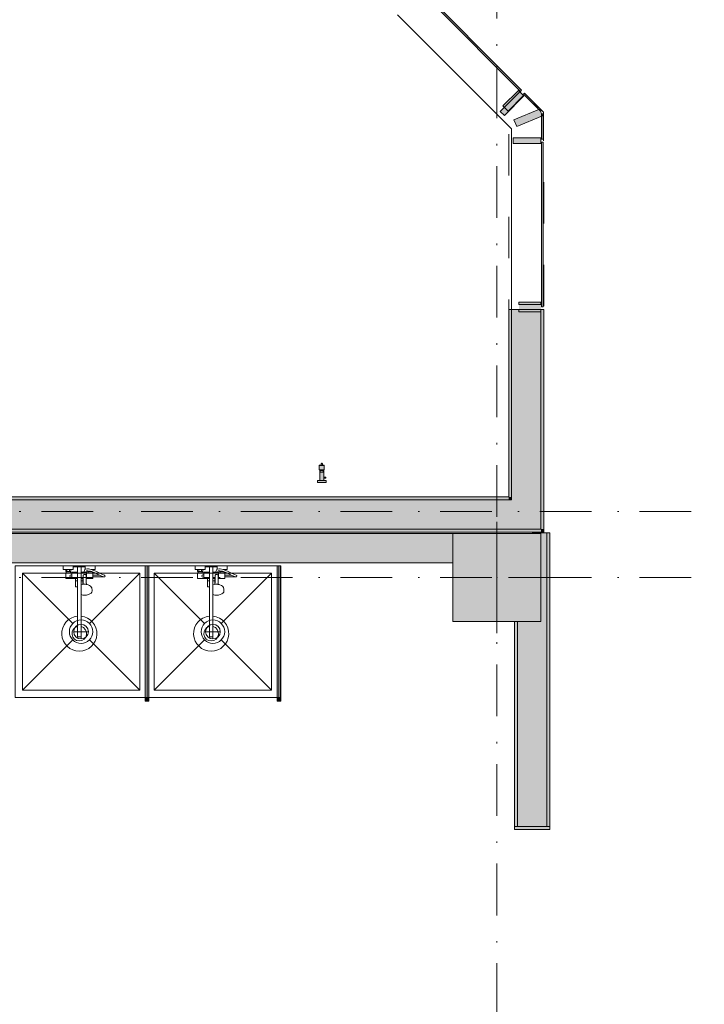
# Model space of a CAD drawing. Header units: millimetres. Extents: x 0 to 1184, y 0 to 836.
# Tile 51 of 61: x 859 to 906, y 420 to 488. Entities that reach past the tile are written whole.
import ezdxf
from ezdxf.xclip import XClip

# ---------------------------------------------------------------- set-up
doc = ezdxf.new("R2010")
doc.units = ezdxf.units.MM
doc.header["$MEASUREMENT"] = 0
doc.header["$XCLIPFRAME"] = 0
doc.linetypes.add('Штриховая', pattern=[5.644444, 2.822222, -2.822222])
doc.linetypes.add('Штрихпунктирная', pattern=[6.702778, 3.527778, -1.763889, 0, -1.411111])
for name, color, linetype in [('Интерьер - Оборудование', 7, 'Continuous'), ('Интерьер - Сантехника', 7, 'Continuous'), ('Конструктив - Колонны', 7, 'Continuous'), ('Конструктив - Навесные Стены', 7, 'Continuous'), ('Конструктив - Стены Блок 200 нов', 7, 'Continuous'), ('Конструктив - Стены Внутр сущ.', 7, 'Continuous'), ('Чертеж и Рисунок', 7, 'Continuous'), ('Элемент Модели - Зона', 7, 'Continuous'), ('Элемент Модели - Оси', 7, 'Continuous')]:
    doc.layers.add(name, color=color, linetype=linetype)

# ---------------------------------------------------------------- blocks, each defined once
blk = doc.blocks.new('Чертеж_4_4', base_point=(-278.479, 89.564))
at = {"layer": 'Интерьер - Оборудование', "linetype": 'Continuous', "lineweight": 0, "true_color": 0xe5e5e5}
blk.add_hatch(color=254, dxfattribs=at).paths.add_polyline_path([(879.74, 456.334), (879.842, 456.334), (879.842, 456.358), (879.842, 456.376), (879.842, 456.394), (879.842, 456.406), (879.74, 456.411), (879.74, 456.422), (879.706, 456.431), (879.706, 456.839), (879.708, 456.905), (879.726, 456.905), (879.738, 456.905), (879.738, 457.21), (879.734, 457.22), (879.723, 457.225), (879.711, 457.225), (879.697, 457.225), (879.678, 457.225), (879.654, 457.225), (879.627, 457.225), (879.619, 457.252), (879.619, 457.293), (879.614, 457.33), (879.602, 457.346), (879.594, 457.352), (879.584, 457.356), (879.574, 457.358), (879.545, 457.353), (879.529, 457.341), (879.523, 457.333), (879.519, 457.323), (879.517, 457.313), (879.517, 457.263), (879.517, 457.225), (879.482, 457.225), (879.458, 457.225), (879.439, 457.225), (879.425, 457.225), (879.413, 457.225), (879.403, 457.22), (879.398, 457.21), (879.398, 456.905), (879.41, 456.905), (879.426, 456.905), (879.428, 456.845), (879.431, 456.174), (879.363, 456.174), (879.315, 456.174), (879.283, 456.174), (879.269, 456.174), (879.269, 456.054), (879.283, 456.054), (879.315, 456.054), (879.363, 456.054), (879.423, 456.054), (879.493, 456.054), (879.568, 456.054), (879.643, 456.054), (879.713, 456.054), (879.773, 456.054), (879.821, 456.054), (879.853, 456.054), (879.867, 456.054), (879.867, 456.174), (879.853, 456.174), (879.821, 456.174), (879.773, 456.174), (879.713, 456.174), (879.706, 456.312), (879.74, 456.312)])
at = {"layer": 'Интерьер - Оборудование', "linetype": 'Continuous', "lineweight": 0, "true_color": 0x000000}
for points in [[(867.761, 450.364), (867.521, 450.364), (867.521, 441.364), (867.761, 441.364)], [(876.761, 450.364), (876.521, 450.364), (876.521, 441.364), (876.761, 441.364)], [(867.766, 441.114), (867.766, 441.364), (867.516, 441.364), (867.516, 441.114)], [(876.766, 441.114), (876.766, 441.364), (876.516, 441.364), (876.516, 441.114)]]:
    blk.add_hatch(color=18, dxfattribs=at).paths.add_polyline_path(points)
at = {"layer": 'Конструктив - Колонны', "linetype": 'Continuous', "lineweight": 0, "true_color": 0x000000}
blk.add_hatch(color=18, dxfattribs=at).paths.add_polyline_path([(888.521, 446.564), (894.521, 446.564), (894.521, 452.564), (888.521, 452.564)])
at = {"layer": 'Конструктив - Навесные Стены', "linetype": 'Continuous', "lineweight": 0, "true_color": 0x000000}
for points in [[(863.895, 512.246), (863.824, 512.175), (893.128, 482.749), (893.199, 482.82)], [(891.744, 481.373), (892.029, 481.092), (893.363, 482.446), (893.078, 482.727)], [(892.283, 481.403), (893.34, 482.466), (892.986, 482.819), (891.928, 481.755)], [(893.397, 482.623), (893.327, 482.552), (894.501, 481.395), (894.571, 481.466)], [(892.874, 480.343), (894.626, 481.076), (894.433, 481.538), (892.681, 480.804)], [(894.672, 481.225), (894.572, 481.225), (894.572, 479.486), (894.672, 479.486)], [(892.622, 479.186), (894.522, 479.186), (894.522, 479.586), (892.622, 479.586)], [(894.672, 479.286), (894.572, 479.286), (894.572, 468.044), (894.672, 468.044)], [(893.022, 468.364), (893.022, 467.864), (894.522, 467.864), (894.522, 468.364)], [(893.022, 468.194), (893.022, 467.694), (894.522, 467.694), (894.522, 468.194)]]:
    blk.add_hatch(color=18, dxfattribs=at).paths.add_polyline_path(points)
at = {"layer": 'Конструктив - Стены Блок 200 нов', "linetype": 'Continuous', "lineweight": 0, "true_color": 0x000000}
for points in [[(892.522, 455.064), (892.522, 467.864), (892.322, 467.864), (892.322, 455.064)], [(894.522, 454.864), (894.522, 467.864), (892.522, 467.864), (892.522, 454.864)], [(894.722, 467.864), (894.522, 467.864), (894.522, 452.864), (894.722, 452.864)], [(802.721, 454.864), (892.322, 454.864), (892.322, 455.064), (802.721, 455.064)], [(892.322, 455.064), (892.322, 454.864), (892.522, 454.864)], [(892.322, 455.064), (892.522, 454.864), (892.522, 455.064)], [(802.521, 452.864), (892.522, 452.864), (892.522, 454.864), (802.521, 454.864)], [(892.522, 454.864), (892.522, 452.864), (894.522, 452.864)], [(892.522, 454.864), (894.522, 452.864), (894.522, 454.864)], [(894.522, 452.864), (622.021, 452.864), (622.021, 452.664), (894.522, 452.664)], [(892.921, 452.568), (892.721, 452.564), (892.921, 452.564)], [(892.921, 452.564), (892.721, 452.564)], [(894.921, 452.61), (892.921, 452.568), (894.521, 452.564), (894.521, 446.564), (892.921, 446.564), (892.921, 432.564), (894.921, 432.564)], [(894.522, 452.864), (894.522, 452.664), (894.722, 452.664)], [(894.722, 452.864), (894.522, 452.864), (894.722, 452.664)], [(895.121, 452.614), (894.921, 452.61), (894.921, 432.564), (895.121, 432.564)], [(892.921, 446.564), (892.721, 446.564), (892.721, 432.564), (892.921, 432.564)], [(892.721, 432.564), (892.721, 432.364), (895.121, 432.364), (895.121, 432.564), (892.921, 432.564)], [(892.921, 432.314), (894.921, 432.314), (894.921, 432.364), (892.921, 432.364)]]:
    blk.add_hatch(color=18, dxfattribs=at).paths.add_polyline_path(points)
at = {"layer": 'Конструктив - Стены Внутр сущ.', "linetype": 'Continuous', "lineweight": 0, "true_color": 0x000000}
blk.add_hatch(color=18, dxfattribs=at).paths.add_polyline_path([(804.521, 452.564), (804.521, 450.564), (888.521, 450.564), (888.521, 452.564)])
at = {"layer": 'Интерьер - Оборудование', "color": 7, "linetype": 'Continuous', "lineweight": 15}
for p, q in [((879.738, 457.21), (879.398, 457.21)), ((879.619, 457.225), (879.517, 457.225)), ((879.708, 456.905), (879.428, 456.905)), ((879.468, 456.823), (879.468, 456.748)), ((879.483, 456.745), (879.653, 456.745)), ((879.668, 456.748), (879.668, 456.823)), ((879.706, 456.312), (879.706, 456.431)), ((879.74, 456.334), (879.74, 456.411)), ((879.706, 456.174), (879.431, 456.174)), ((867.516, 441.364), (867.516, 450.364)), ((867.516, 450.364), (867.521, 450.364)), ((867.766, 450.364), (867.761, 450.364)), ((867.766, 441.364), (867.766, 450.364)), ((876.516, 441.364), (876.516, 450.364)), ((876.516, 450.364), (876.521, 450.364)), ((876.766, 450.364), (876.761, 450.364)), ((876.766, 441.364), (876.766, 450.364)), ((862.091, 450.104), (862.451, 450.104)), ((862.131, 449.964), (862.411, 449.964)), ((862.131, 449.884), (862.411, 449.884)), ((862.181, 450.104), (862.181, 449.964)), ((862.361, 450.104), (862.361, 449.964)), ((862.521, 449.884), (862.521, 449.564)), ((862.901, 450.284), (863.141, 450.284)), ((862.901, 449.924), (862.901, 448.914)), ((863.141, 448.394), (863.141, 449.924)), ((863.286, 449.273), (863.291, 449.696)), ((863.291, 449.696), (863.294, 449.712)), ((863.294, 449.712), (863.301, 449.728)), ((863.301, 449.728), (863.312, 449.741)), ((863.312, 449.741), (863.326, 449.751)), ((863.326, 449.751), (863.341, 449.756)), ((863.466, 449.924), (863.327, 449.924)), ((863.365, 449.768), (863.341, 449.756)), ((863.341, 449.756), (863.343, 449.757)), ((863.341, 449.756), (863.341, 449.756)), ((863.343, 449.757), (863.361, 449.759)), ((863.361, 449.759), (863.421, 449.759)), ((863.391, 449.772), (863.365, 449.768)), ((863.417, 449.768), (863.391, 449.772)), ((863.441, 449.756), (863.417, 449.768)), ((863.421, 449.759), (863.439, 449.757)), ((863.437, 450.134), (863.431, 450.132)), ((863.449, 450.137), (863.437, 450.134)), ((863.439, 449.757), (863.441, 449.756)), ((863.441, 449.756), (863.442, 449.756)), ((863.441, 449.756), (863.456, 449.751)), ((863.581, 450.158), (863.449, 450.137)), ((863.456, 449.751), (863.471, 449.741)), ((863.471, 449.741), (863.482, 449.728)), ((863.482, 449.728), (863.489, 449.712)), ((863.489, 449.712), (863.491, 449.696)), ((863.494, 449.484), (863.491, 449.696)), ((863.521, 449.564), (863.521, 449.884)), ((863.521, 449.844), (863.521, 449.871)), ((863.521, 449.813), (863.521, 449.844)), ((863.521, 449.779), (863.521, 449.813)), ((863.593, 450.159), (863.581, 450.158)), ((863.605, 450.025), (863.589, 450.028)), ((863.638, 450.15), (863.593, 450.159)), ((863.796, 449.989), (863.605, 450.025)), ((863.631, 449.964), (863.681, 449.964)), ((863.911, 449.884), (863.631, 449.884)), ((863.832, 450.114), (863.638, 450.15)), ((863.681, 450.011), (863.681, 449.964)), ((863.681, 449.964), (863.861, 449.964)), ((863.911, 449.948), (863.796, 449.989)), ((863.951, 450.071), (863.832, 450.114)), ((863.843, 450.109), (863.843, 450.109)), ((863.858, 450.104), (863.951, 450.104)), ((863.861, 449.965), (863.861, 449.964)), ((863.861, 449.964), (863.865, 449.964)), ((863.951, 449.729), (863.951, 449.599)), ((864.556, 449.647), (864.366, 449.729)), ((871.091, 450.104), (871.451, 450.104)), ((871.131, 449.964), (871.411, 449.964)), ((871.131, 449.884), (871.411, 449.884)), ((871.181, 450.104), (871.181, 449.964)), ((871.361, 450.104), (871.361, 449.964)), ((871.521, 449.884), (871.521, 449.564)), ((871.901, 450.284), (872.141, 450.284)), ((871.901, 449.924), (871.901, 448.914)), ((872.141, 448.394), (872.141, 449.924)), ((872.286, 449.273), (872.291, 449.696)), ((872.291, 449.696), (872.294, 449.712)), ((872.294, 449.712), (872.301, 449.728)), ((872.301, 449.728), (872.312, 449.741)), ((872.312, 449.741), (872.326, 449.751)), ((872.326, 449.751), (872.341, 449.756)), ((872.466, 449.924), (872.327, 449.924)), ((872.365, 449.768), (872.341, 449.756)), ((872.341, 449.756), (872.343, 449.757)), ((872.341, 449.756), (872.341, 449.756)), ((872.343, 449.757), (872.361, 449.759)), ((872.361, 449.759), (872.421, 449.759)), ((872.391, 449.772), (872.365, 449.768)), ((872.417, 449.768), (872.391, 449.772)), ((872.441, 449.756), (872.417, 449.768)), ((872.421, 449.759), (872.439, 449.757)), ((872.437, 450.134), (872.431, 450.132)), ((872.449, 450.137), (872.437, 450.134)), ((872.439, 449.757), (872.441, 449.756)), ((872.441, 449.756), (872.442, 449.756)), ((872.441, 449.756), (872.456, 449.751)), ((872.581, 450.158), (872.449, 450.137)), ((872.456, 449.751), (872.471, 449.741)), ((872.471, 449.741), (872.482, 449.728)), ((872.482, 449.728), (872.489, 449.712)), ((872.489, 449.712), (872.491, 449.696)), ((872.494, 449.484), (872.491, 449.696)), ((872.521, 449.564), (872.521, 449.884)), ((872.521, 449.844), (872.521, 449.871)), ((872.521, 449.813), (872.521, 449.844)), ((872.521, 449.779), (872.521, 449.813)), ((872.593, 450.159), (872.581, 450.158)), ((872.605, 450.025), (872.589, 450.028)), ((872.638, 450.15), (872.593, 450.159)), ((872.796, 449.989), (872.605, 450.025)), ((872.631, 449.964), (872.681, 449.964)), ((872.911, 449.884), (872.631, 449.884)), ((872.832, 450.114), (872.638, 450.15)), ((872.681, 450.011), (872.681, 449.964)), ((872.681, 449.964), (872.861, 449.964)), ((872.911, 449.948), (872.796, 449.989)), ((872.951, 450.071), (872.832, 450.114)), ((872.843, 450.109), (872.843, 450.109)), ((872.858, 450.104), (872.951, 450.104)), ((872.861, 449.965), (872.861, 449.964)), ((872.861, 449.964), (872.865, 449.964)), ((872.951, 449.729), (872.951, 449.599)), ((873.556, 449.647), (873.366, 449.729)), ((862.521, 449.564), (862.901, 449.564)), ((862.771, 449.484), (862.901, 449.484)), ((862.771, 449.334), (862.901, 449.334)), ((863.29, 449.564), (863.141, 449.564)), ((863.289, 449.484), (863.141, 449.484)), ((863.271, 449.334), (863.141, 449.334)), ((863.141, 449.081), (863.142, 449.081)), ((863.163, 449.062), (863.141, 449.052)), ((863.215, 449.076), (863.163, 449.062)), ((863.3, 449.096), (863.215, 449.076)), ((863.271, 449.484), (863.271, 449.089)), ((863.281, 449.091), (863.286, 449.273)), ((863.391, 449.103), (863.3, 449.096)), ((863.483, 449.096), (863.391, 449.103)), ((863.501, 449.091), (863.483, 449.096)), ((863.521, 449.564), (863.493, 449.564)), ((864.691, 449.602), (864.556, 449.647)), ((864.691, 449.602), (864.711, 449.599)), ((871.521, 449.564), (871.901, 449.564)), ((871.771, 449.484), (871.901, 449.484)), ((871.771, 449.334), (871.901, 449.334)), ((872.29, 449.564), (872.141, 449.564)), ((872.289, 449.484), (872.141, 449.484)), ((872.271, 449.334), (872.141, 449.334)), ((872.141, 449.081), (872.142, 449.081)), ((872.163, 449.062), (872.141, 449.052)), ((872.215, 449.076), (872.163, 449.062)), ((872.3, 449.096), (872.215, 449.076)), ((872.271, 449.484), (872.271, 449.089)), ((872.281, 449.091), (872.286, 449.273)), ((872.391, 449.103), (872.3, 449.096)), ((872.483, 449.096), (872.391, 449.103)), ((872.501, 449.091), (872.483, 449.096)), ((872.521, 449.564), (872.493, 449.564)), ((873.691, 449.602), (873.556, 449.647)), ((873.691, 449.602), (873.711, 449.599)), ((863.142, 448.94), (863.141, 448.941)), ((872.142, 448.94), (872.141, 448.941)), ((862.901, 446.928), (862.901, 445.514)), ((863.141, 446.928), (863.141, 445.514)), ((871.901, 446.928), (871.901, 445.514)), ((872.141, 446.928), (872.141, 445.514)), ((862.901, 445.514), (863.141, 445.514)), ((871.901, 445.514), (872.141, 445.514)), ((867.521, 441.364), (867.516, 441.364)), ((867.761, 441.364), (867.766, 441.364)), ((876.521, 441.364), (876.516, 441.364)), ((876.761, 441.364), (876.766, 441.364))]:
    blk.add_line(p, q, dxfattribs=at)
at = {"layer": 'Интерьер - Оборудование', "color": 7, "linetype": 'Continuous', "lineweight": 15, "flags": 128}
for points in [[(879.74, 456.334), (879.842, 456.334), (879.842, 456.358), (879.842, 456.376), (879.842, 456.394), (879.842, 456.406), (879.74, 456.411), (879.74, 456.422), (879.706, 456.431), (879.706, 456.839), (879.708, 456.905), (879.726, 456.905), (879.738, 456.905), (879.738, 457.21), (879.734, 457.22), (879.723, 457.225), (879.711, 457.225), (879.697, 457.225), (879.678, 457.225), (879.654, 457.225), (879.627, 457.225), (879.619, 457.252), (879.619, 457.293), (879.614, 457.33), (879.602, 457.346), (879.594, 457.352), (879.584, 457.356), (879.574, 457.358), (879.545, 457.353), (879.529, 457.341), (879.523, 457.333), (879.519, 457.323), (879.517, 457.313), (879.517, 457.263), (879.517, 457.225), (879.482, 457.225), (879.458, 457.225), (879.439, 457.225), (879.425, 457.225), (879.413, 457.225), (879.403, 457.22), (879.398, 457.21), (879.398, 456.905), (879.41, 456.905), (879.426, 456.905), (879.428, 456.845), (879.431, 456.174), (879.363, 456.174), (879.315, 456.174), (879.283, 456.174), (879.269, 456.174), (879.269, 456.054), (879.283, 456.054), (879.315, 456.054), (879.363, 456.054), (879.423, 456.054), (879.493, 456.054), (879.568, 456.054), (879.643, 456.054), (879.713, 456.054), (879.773, 456.054), (879.821, 456.054), (879.853, 456.054), (879.867, 456.054), (879.867, 456.174), (879.853, 456.174), (879.821, 456.174), (879.773, 456.174), (879.713, 456.174), (879.706, 456.312), (879.74, 456.312)], [(867.761, 450.364), (867.521, 450.364), (867.521, 441.364), (867.761, 441.364)], [(876.761, 450.364), (876.521, 450.364), (876.521, 441.364), (876.761, 441.364)], [(863.521, 449.924), (863.466, 449.924), (863.503, 450.014), (863.589, 450.028), (863.591, 449.964), (863.631, 449.964), (863.631, 449.884), (863.521, 449.884)], [(863.911, 449.884), (863.911, 449.948), (864.09, 449.884), (864.352, 449.735), (864.366, 449.729), (863.951, 449.729), (863.951, 449.884)], [(872.521, 449.924), (872.466, 449.924), (872.503, 450.014), (872.589, 450.028), (872.591, 449.964), (872.631, 449.964), (872.631, 449.884), (872.521, 449.884)], [(872.911, 449.884), (872.911, 449.948), (873.09, 449.884), (873.352, 449.735), (873.366, 449.729), (872.951, 449.729), (872.951, 449.884)], [(867.766, 441.114), (867.766, 441.364), (867.516, 441.364), (867.516, 441.114)], [(876.766, 441.114), (876.766, 441.364), (876.516, 441.364), (876.516, 441.114)]]:
    blk.add_lwpolyline(points, close=True, dxfattribs=at)
for points in [[(862.901, 446.928, 19.949874), (863.141, 446.928), (863.141, 448.394), (863.262, 448.365), (863.391, 448.355), (863.521, 448.365), (863.641, 448.394), (863.745, 448.439), (863.824, 448.499), (863.874, 448.568), (863.891, 448.642), (863.891, 448.749), (863.886, 448.78), (863.869, 448.854), (863.855, 448.881), (863.807, 448.948), (863.786, 448.966), (863.714, 449.02), (863.619, 449.062), (863.568, 449.076), (863.501, 449.091), (863.496, 449.273), (863.494, 449.484), (863.951, 449.484), (863.951, 449.599), (864.711, 449.599, 0.853753), (864.732, 449.726), (864.603, 449.768), (864.411, 449.851), (864.144, 450.003), (863.951, 450.071), (863.951, 450.104), (864.111, 450.104), (864.111, 450.364), (863.431, 450.364), (863.431, 450.132), (863.415, 450.122), (863.406, 450.113), (863.4, 450.102), (863.326, 449.924), (863.141, 449.924), (863.141, 450.284), (863.421, 450.284), (863.421, 450.364), (862.621, 450.364), (862.621, 450.284), (862.901, 450.284), (862.901, 449.924), (862.521, 449.924), (862.521, 449.884), (862.411, 449.884), (862.411, 449.964), (862.451, 449.964), (862.451, 450.104), (862.611, 450.104), (862.611, 450.364), (861.931, 450.364), (861.931, 450.104), (862.091, 450.104), (862.091, 449.964), (862.131, 449.964), (862.131, 449.884), (862.091, 449.884), (862.091, 449.484), (862.771, 449.484), (862.771, 448.914), (862.793, 448.914), (862.818, 448.914), (862.851, 448.914), (862.89, 448.914), (862.901, 448.914)], [(871.901, 446.928, 19.949874), (872.141, 446.928), (872.141, 448.394), (872.262, 448.365), (872.391, 448.355), (872.521, 448.365), (872.641, 448.394), (872.745, 448.439), (872.824, 448.499), (872.874, 448.568), (872.891, 448.642), (872.891, 448.749), (872.886, 448.78), (872.869, 448.854), (872.855, 448.881), (872.807, 448.948), (872.786, 448.966), (872.714, 449.02), (872.619, 449.062), (872.568, 449.076), (872.501, 449.091), (872.496, 449.273), (872.494, 449.484), (872.951, 449.484), (872.951, 449.599), (873.711, 449.599, 0.853753), (873.732, 449.726), (873.603, 449.768), (873.411, 449.851), (873.144, 450.003), (872.951, 450.071), (872.951, 450.104), (873.111, 450.104), (873.111, 450.364), (872.431, 450.364), (872.431, 450.132), (872.415, 450.122), (872.406, 450.113), (872.4, 450.102), (872.326, 449.924), (872.141, 449.924), (872.141, 450.284), (872.421, 450.284), (872.421, 450.364), (871.621, 450.364), (871.621, 450.284), (871.901, 450.284), (871.901, 449.924), (871.521, 449.924), (871.521, 449.884), (871.411, 449.884), (871.411, 449.964), (871.451, 449.964), (871.451, 450.104), (871.611, 450.104), (871.611, 450.364), (870.931, 450.364), (870.931, 450.104), (871.091, 450.104), (871.091, 449.964), (871.131, 449.964), (871.131, 449.884), (871.091, 449.884), (871.091, 449.484), (871.771, 449.484), (871.771, 448.914), (871.793, 448.914), (871.818, 448.914), (871.851, 448.914), (871.89, 448.914), (871.901, 448.914)]]:
    blk.add_lwpolyline(points, format="xyb", close=True, dxfattribs=at)
at = {"layer": 'Интерьер - Оборудование', "color": 7, "linetype": 'Continuous', "lineweight": 15}
for centre, radius, start, end in [((879.437, 456.845), 0.00883, 128.01478, 180), ((879.437, 456.845), 0.00883, 180, 231.98522), ((879.461, 456.814), 0.048, 117.77347, 128.01462), ((879.461, 456.876), 0.048, 231.98538, 242.22653), ((879.475, 456.787), 0.0786, 106.08805, 117.77346), ((879.475, 456.902), 0.0777, 242.22653, 253.66012), ((879.52, 456.631), 0.241, 102.26477, 106.08807), ((879.518, 457.05), 0.233, 253.6601, 257.49027), ((879.472, 456.748), 0.00422, 180, 280.21577), ((879.544, 456.522), 0.352, 94.16407, 102.26478), ((879.483, 456.688), 0.0565, 90, 100.21601), ((879.568, 456.189), 0.686, 90, 94.16407), ((879.568, 456.189), 0.686, 85.83593, 90), ((879.592, 456.522), 0.352, 77.73522, 85.83593), ((879.653, 456.688), 0.0565, 79.78399, 90), ((879.664, 456.748), 0.00422, 259.78423, 0), ((879.616, 456.631), 0.241, 73.91193, 77.73523), ((879.618, 457.05), 0.233, 282.50973, 286.3399), ((879.661, 456.787), 0.0786, 62.22654, 73.91195), ((879.661, 456.902), 0.0777, 286.33988, 297.77347), ((879.675, 456.814), 0.048, 51.98538, 62.22653), ((879.675, 456.876), 0.048, 297.77347, 308.01462), ((879.699, 456.845), 0.00883, 0, 51.98522), ((879.699, 456.845), 0.00883, 308.01478, 0), ((862.476, 449.664), 0.09, 60, 300), ((871.476, 449.664), 0.09, 60, 300), ((863.021, 445.734), 0.5, 103.88654, 76.11346), ((872.021, 445.734), 0.5, 103.88654, 76.11346)]:
    blk.add_arc(centre, radius, start, end, dxfattribs=at)
at = {"layer": 'Интерьер - Сантехника', "color": 7, "linetype": 'Continuous', "lineweight": 15}
for p, q in [((859.141, 449.864), (859.141, 441.864)), ((867.141, 449.864), (859.141, 449.864)), ((859.141, 449.864), (862.576, 446.43)), ((867.141, 449.864), (863.707, 446.43)), ((867.141, 441.864), (867.141, 449.864)), ((868.141, 449.864), (868.141, 441.864)), ((876.141, 449.864), (868.141, 449.864)), ((868.141, 449.864), (871.576, 446.43)), ((876.141, 449.864), (872.707, 446.43)), ((876.141, 441.864), (876.141, 449.864)), ((863.141, 445.364), (863.141, 446.364)), ((872.141, 445.364), (872.141, 446.364)), ((862.641, 445.864), (863.641, 445.864)), ((871.641, 445.864), (872.641, 445.864)), ((859.141, 441.864), (862.576, 445.298)), ((867.141, 441.864), (863.707, 445.298)), ((868.141, 441.864), (871.576, 445.298)), ((876.141, 441.864), (872.707, 445.298)), ((859.141, 441.864), (867.141, 441.864)), ((868.141, 441.864), (876.141, 441.864))]:
    blk.add_line(p, q, dxfattribs=at)
at = {"layer": 'Интерьер - Сантехника', "color": 7, "linetype": 'Continuous', "lineweight": 15, "flags": 128}
for points in [[(858.641, 441.364), (867.641, 441.364), (867.641, 450.364), (858.641, 450.364)], [(867.641, 441.364), (876.641, 441.364), (876.641, 450.364), (867.641, 450.364)]]:
    blk.add_lwpolyline(points, close=True, dxfattribs=at)
at = {"layer": 'Интерьер - Сантехника', "color": 7, "linetype": 'Continuous', "lineweight": 15}
for centre, radius in [((863.141, 445.864), 0.8), ((863.141, 445.864), 0.5), ((872.141, 445.864), 0.8), ((872.141, 445.864), 0.5)]:
    blk.add_circle(centre, radius, dxfattribs=at)
at = {"layer": 'Конструктив - Колонны', "color": 251, "linetype": 'Continuous', "lineweight": 5, "true_color": 0x575757}
for p, q in [((891.521, 450.364), (891.521, 453.364)), ((890.721, 449.564), (887.721, 449.564)), ((892.321, 449.564), (895.321, 449.564)), ((891.521, 448.764), (891.521, 445.764))]:
    blk.add_line(p, q, dxfattribs=at)
at = {"layer": 'Конструктив - Колонны', "color": 251, "linetype": 'Continuous', "lineweight": 15, "true_color": 0x575757, "flags": 128}
blk.add_lwpolyline([(888.521, 446.564), (894.521, 446.564), (894.521, 452.564), (888.521, 452.564)], close=True, dxfattribs=at)
at = {"layer": 'Конструктив - Колонны', "color": 251, "linetype": 'Continuous', "lineweight": 5, "true_color": 0x575757}
blk.add_point((891.521, 449.564), dxfattribs=at)
at = {"layer": 'Конструктив - Навесные Стены', "color": 7, "linetype": 'Continuous', "lineweight": 15}
for p, q in [((893.078, 482.727), (891.744, 481.373)), ((892.986, 482.819), (891.928, 481.755)), ((892.986, 482.819), (893.34, 482.466)), ((893.078, 482.727), (893.363, 482.446)), ((893.363, 482.446), (892.029, 481.092)), ((893.34, 482.466), (892.283, 481.403)), ((891.744, 481.373), (892.029, 481.092)), ((891.928, 481.755), (892.283, 481.403)), ((894.433, 481.538), (892.681, 480.804)), ((894.433, 481.538), (894.626, 481.076)), ((892.681, 480.804), (892.874, 480.343)), ((894.626, 481.076), (892.874, 480.343)), ((892.622, 479.586), (892.622, 479.186)), ((894.522, 479.586), (892.622, 479.586)), ((894.522, 479.586), (894.522, 479.186)), ((894.522, 479.186), (892.622, 479.186)), ((893.022, 468.364), (893.022, 468.194)), ((894.522, 468.364), (893.022, 468.364)), ((894.522, 468.194), (893.022, 468.194)), ((894.522, 467.864), (893.022, 467.864)), ((893.022, 467.864), (893.022, 467.694)), ((894.522, 468.364), (894.522, 468.194)), ((894.522, 467.864), (894.522, 467.694)), ((894.522, 467.694), (893.022, 467.694))]:
    blk.add_line(p, q, dxfattribs=at)
at = {"layer": 'Конструктив - Навесные Стены', "color": 7, "linetype": 'Continuous', "lineweight": 15, "flags": 128}
for points in [[(863.895, 512.246), (863.824, 512.175), (893.128, 482.749), (893.199, 482.82)], [(893.397, 482.623), (893.327, 482.552), (894.501, 481.395), (894.571, 481.466)], [(894.672, 481.225), (894.572, 481.225), (894.572, 479.486), (894.672, 479.486)], [(894.672, 479.286), (894.572, 479.286), (894.572, 468.044), (894.672, 468.044)]]:
    blk.add_lwpolyline(points, close=True, dxfattribs=at)
at = {"layer": 'Конструктив - Стены Блок 200 нов', "color": 251, "linetype": 'Continuous', "lineweight": 20, "true_color": 0x575757}
for p, q in [((892.522, 467.864), (892.522, 454.864)), ((894.522, 454.864), (894.522, 467.864)), ((892.322, 454.864), (802.521, 454.864)), ((892.322, 454.864), (892.522, 454.864)), ((892.322, 454.864), (892.522, 454.864)), ((894.522, 452.864), (894.522, 454.864)), ((802.521, 452.864), (892.522, 452.864)), ((892.522, 452.864), (894.522, 452.864)), ((892.522, 452.864), (894.522, 452.864)), ((892.921, 452.568), (892.921, 452.564)), ((894.921, 432.564), (894.921, 452.61)), ((892.921, 446.564), (892.921, 432.564)), ((892.721, 432.564), (892.721, 432.364)), ((892.721, 432.564), (892.721, 432.364)), ((895.121, 432.364), (892.721, 432.364)), ((895.121, 432.364), (892.721, 432.364)), ((892.921, 432.564), (895.121, 432.564)), ((895.121, 432.564), (895.121, 432.364))]:
    blk.add_line(p, q, dxfattribs=at)
at = {"layer": 'Конструктив - Стены Блок 200 нов', "color": 251, "linetype": 'Continuous', "lineweight": 20, "true_color": 0x575757, "flags": 128}
for points in [[(892.522, 467.864), (892.322, 467.864)], [(892.322, 467.864), (892.322, 455.064)], [(894.522, 467.864), (892.522, 467.864)], [(894.722, 467.864), (894.522, 467.864)], [(894.722, 452.664), (894.722, 467.864)], [(892.322, 455.064), (802.721, 455.064)], [(622.021, 452.664), (894.522, 452.664)], [(892.921, 452.568), (892.721, 452.564)], [(894.921, 452.61), (892.921, 452.568)], [(894.722, 452.664), (894.522, 452.664)], [(895.121, 452.614), (894.921, 452.61)], [(895.121, 432.564), (895.121, 452.614)], [(892.721, 446.564), (892.721, 432.564)]]:
    blk.add_lwpolyline(points, dxfattribs=at)
at = {"layer": 'Конструктив - Стены Внутр сущ.', "color": 251, "linetype": 'Continuous', "lineweight": 20, "true_color": 0x575757, "flags": 128}
for points in [[(888.521, 452.564), (804.521, 452.564)], [(804.521, 450.564), (888.521, 450.564)]]:
    blk.add_lwpolyline(points, dxfattribs=at)
at = {"layer": 'Чертеж и Рисунок', "color": 7, "linetype": 'Continuous', "lineweight": 15, "flags": 128}
blk.add_lwpolyline([(886.728, 485.965), (892.522, 480.183), (892.522, 460.546)], dxfattribs=at)
at = {"layer": 'Элемент Модели - Зона', "color": 7, "linetype": 'Штриховая', "lineweight": 15, "flags": 128}
for points in [[(83.021, 539.138), (82.621, 539.138), (82.621, 452.764), (140.324, 452.764), (140.324, 480.98), (172.947, 513.615), (173.088, 513.474), (173.088, 513.764), (354.521, 513.764), (354.521, 513.564), (495.519, 513.564), (495.519, 513.764), (862.335, 513.764), (894.689, 481.329), (894.722, 477.983), (894.722, 452.614), (895.121, 452.614), (895.121, 432.564), (892.721, 432.564), (892.721, 446.564), (888.521, 446.564), (888.521, 450.564), (804.521, 450.564), (804.521, 446.564), (798.521, 446.564), (798.521, 450.564), (714.721, 450.564), (714.721, 359.264), (798.521, 359.264), (798.521, 366.064), (804.521, 366.064), (804.521, 354.164), (845.321, 354.164), (845.321, 363.264), (846.521, 363.264), (846.521, 301.365), (892.721, 301.365), (892.721, 352.064), (888.021, 352.064), (888.021, 367.064), (892.721, 367.064), (892.721, 417.564), (895.121, 417.564), (895.121, 291.065), (892.721, 291.065), (892.721, 298.965), (714.721, 298.965), (714.721, 236.065), (892.721, 236.065), (892.721, 266.565), (888.522, 266.565), (888.522, 272.82), (892.721, 272.82), (892.721, 276.065), (895.121, 276.065), (895.121, 272.765), (930.021, 272.765), (930.021, 461.615), (923.91, 461.615), (923.91, 539.564), (978.521, 539.564), (978.521, 542.564), (984.521, 542.564), (984.521, 539.564), (1131.771, 539.564), (1131.771, 540.564), (1122.771, 540.564), (1122.771, 564.564), (1048.521, 564.564), (1048.521, 626.364), (1026.821, 626.364), (1026.821, 632.564), (1013.35, 632.564), (984.521, 632.564), (984.521, 626.564), (978.521, 626.564), (978.521, 631.689), (969.519, 631.689), (894.521, 631.689), (894.521, 626.564), (888.521, 626.564), (888.521, 631.689), (804.521, 631.689), (804.521, 626.564), (798.521, 626.564), (798.521, 631.689), (714.521, 631.689), (714.521, 626.564), (708.521, 626.564), (708.521, 631.689), (628.021, 631.689), (628.021, 626.564), (622.021, 626.564), (621.021, 626.564), (621.021, 575.892), (496.022, 575.892), (496.022, 627.564), (496.022, 706.464), (496.122, 706.464), (496.122, 768.064), (468.721, 768.064), (468.721, 686.864), (461.167, 686.864), (461.167, 631.684), (444.522, 631.684), (444.522, 626.564), (438.522, 626.564), (438.522, 631.684), (354.521, 631.684), (354.521, 626.564), (348.521, 626.564), (348.521, 631.684), (331.772, 631.684), (331.772, 554.564), (331.772, 539.564), (264.521, 539.564), (264.521, 536.564), (258.521, 536.564), (258.521, 539.564), (174.521, 539.564), (174.521, 536.564), (168.521, 536.564), (168.521, 539.564), (89.021, 539.564), (89.021, 536.564), (83.021, 536.564)], [(815.521, 511.364), (802.721, 511.364), (802.721, 455.071), (892.322, 455.071), (892.322, 480.383), (861.341, 511.364)]]:
    blk.add_lwpolyline(points, close=True, dxfattribs=at)
at = {"layer": 'Элемент Модели - Оси', "color": 7, "linetype": 'Штрихпунктирная', "lineweight": 15}
for p, q in [((891.521, 831.391), (891.521, 247.799)), ((71.316, 454.064), (1182.021, 454.064)), ((71.316, 449.564), (1182.021, 449.564))]:
    blk.add_line(p, q, dxfattribs=at)

msp = doc.modelspace()

# ---------------------------------------------------------------- block references
at = {"color": 161, "linetype": 'Continuous', "lineweight": 40, "true_color": 0x83aefe}
ref = msp.add_blockref('Чертеж_4_4', (-278.479, 89.564), dxfattribs=at)
XClip(ref).set_block_clipping_path([(71.3162990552, 166.9277917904), (1182.0208577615, 831.3911731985)])

doc.saveas('drawing.dxf')
